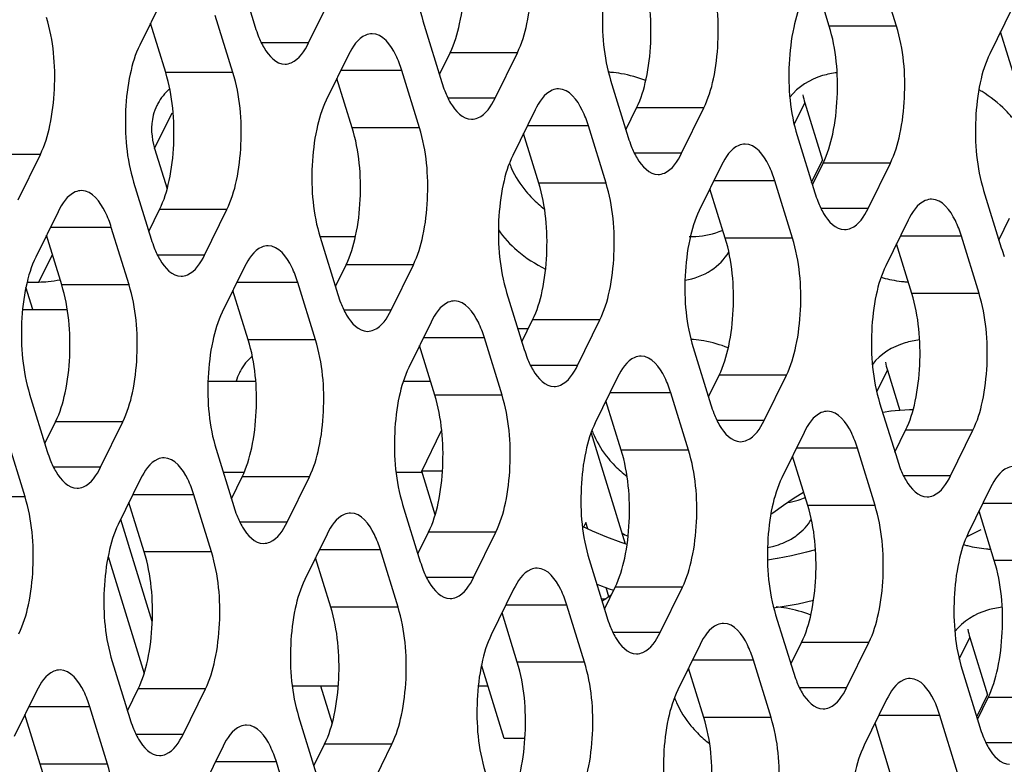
# Model space of a CAD drawing. Header units: millimetres. Extents: x 0 to 420, y 0 to 297.
# Tile 72 of 180: x 206.37 to 212.44, y 85.56 to 90.14. Entities that reach past the tile are written whole.
import ezdxf

# ---------------------------------------------------------------- set-up
doc = ezdxf.new("R2010")
doc.units = ezdxf.units.MM
doc.header["$LTSCALE"] = 23.1
doc.layers.get('0').update_dxf_attribs({"linetype": 'CONTINUOUS'})
doc.layers.add('ASSI', color=7, linetype='CONTINUOUS')

msp = doc.modelspace()

# ---------------------------------------------------------------- linework, layer by layer
at = {"color": 7, "linetype": 'CONTINUOUS'}
for p, q in [((206.391285, 88.357471), (206.666436, 88.357471)), ((209.506342, 88.23938), (209.442198, 88.23938)), ((207.533704, 87.916371), (207.82687, 87.916371)), ((208.736491, 87.916371), (208.903828, 87.916371)), ((208.849914, 87.36291), (208.972711, 87.613144)), ((209.892846, 87.597534), (210.103752, 86.915044)), ((207.626936, 87.356922), (207.756176, 87.356922)), ((208.69215, 87.356922), (208.849914, 87.356922)), ((208.977678, 87.36291), (208.849914, 87.36291)), ((208.932709, 87.094985), (208.849914, 87.36291)), ((211.145202, 87.198783), (211.202683, 87.233922)), ((207.19001, 86.438339), (206.995935, 87.066366)), ((209.861438, 87.047636), (209.847331, 87.018889)), ((209.874028, 87.006895), (209.861438, 87.047636)), ((209.902875, 86.993936), (209.840513, 87.021952)), ((209.989806, 86.957537), (209.902875, 86.993936)), ((206.917733, 86.83681), (207.139909, 86.117847)), ((211.039595, 86.824574), (210.98022, 86.815643)), ((210.002821, 86.59012), (209.985567, 86.645956)), ((209.955618, 86.577953), (209.98536, 86.577771)), ((211.018196, 86.522605), (211.040053, 86.525317)), ((209.358253, 85.717924), (209.218298, 86.170818)), ((208.052852, 86.040933), (208.335851, 86.040933)), ((209.198138, 86.040933), (209.258436, 86.040933)), ((209.486018, 85.717924), (209.358253, 85.717924))]:
    msp.add_line(p, q, dxfattribs=at)
for points in [[(211.740551, 87.731198), (211.691762, 87.724708), (211.689342, 87.72427)], [(211.87665, 87.740174), (211.855345, 87.740031), (211.766461, 87.733982), (211.741302, 87.731285)], [(211.00056, 87.097853), (211.012036, 87.106669), (211.077818, 87.153917), (211.145202, 87.198783)], [(212.207077, 86.959638), (212.221846, 86.967075), (212.296807, 87.003899)], [(210.115033, 86.911198), (210.078064, 86.923802), (209.989806, 86.957537)], [(211.275064, 86.879628), (211.220502, 86.863952), (211.127988, 86.84165), (211.040764, 86.824773)], [(209.928183, 86.666735), (210.005201, 86.638847), (210.032187, 86.630067)], [(210.018396, 86.601964), (209.997266, 86.585895), (209.964766, 86.563718), (209.960751, 86.561343)], [(211.042006, 86.525585), (211.057136, 86.527729), (211.168324, 86.54691), (211.263522, 86.568256)]]:
    msp.add_lwpolyline(points, dxfattribs=at)
at = {"layer": 'ASSI', "color": 7, "linetype": 'CONTINUOUS'}
for p, q in [((207.715701, 90.448004), (207.824631, 90.095506)), ((211.774732, 90.102346), (211.665802, 90.454843)), ((211.360254, 90.102346), (211.266238, 90.406582)), ((207.250167, 90.265309), (207.112898, 89.985585)), ((208.152896, 89.998476), (208.290165, 90.278201)), ((212.486464, 90.212268), (212.349195, 89.932543)), ((207.687362, 89.815782), (207.578432, 90.168279)), ((207.272885, 89.815782), (207.178869, 90.120018)), ((208.864628, 90.108398), (208.973558, 89.755901)), ((212.509181, 89.762741), (212.415165, 90.066976)), ((208.399095, 89.925704), (208.261826, 89.645979)), ((208.958644, 89.804162), (209.024614, 89.938595)), ((209.301823, 89.658871), (209.439092, 89.938595)), ((208.836289, 89.476176), (208.727359, 89.828673)), ((208.421812, 89.476176), (208.327796, 89.780412)), ((210.013555, 89.768792), (210.122485, 89.416295)), ((209.548022, 89.586098), (209.410753, 89.306374)), ((210.107571, 89.464557), (210.173542, 89.59899)), ((210.45075, 89.319265), (210.588019, 89.59899)), ((211.210046, 89.629349), (211.318975, 89.276852)), ((209.985216, 89.136571), (209.876287, 89.489068)), ((209.570739, 89.136571), (209.476723, 89.440807)), ((211.162483, 89.429187), (211.271413, 89.07669)), ((207.204321, 89.349625), (207.281402, 89.10019)), ((206.363381, 89.032701), (206.50065, 89.312425)), ((210.696949, 89.246493), (210.55968, 88.966768)), ((211.256499, 89.124951), (211.322469, 89.259384)), ((211.599677, 88.97966), (211.736946, 89.259384)), ((207.075113, 89.142623), (207.184043, 88.790126)), ((210.719666, 88.796965), (210.62565, 89.101201)), ((211.134144, 88.796965), (211.025214, 89.149462)), ((212.31141, 89.089581), (212.42034, 88.737084)), ((206.609579, 88.959928), (206.472311, 88.680204)), ((207.169129, 88.838387), (207.235099, 88.97282)), ((207.512308, 88.693095), (207.649577, 88.97282)), ((212.405426, 88.785345), (212.471396, 88.919778)), ((207.046774, 88.510401), (206.937844, 88.862898)), ((211.845876, 88.906887), (211.708607, 88.627162)), ((206.632297, 88.510401), (206.538281, 88.814637)), ((208.22404, 88.806856), (208.441586, 88.806856)), ((208.22404, 88.803017), (208.33297, 88.45052)), ((212.283071, 88.45736), (212.174141, 88.809857)), ((211.868593, 88.45736), (211.774577, 88.761595)), ((207.758507, 88.620323), (207.621238, 88.340598)), ((208.318056, 88.498781), (208.384027, 88.633214)), ((208.661235, 88.35349), (208.798504, 88.633214)), ((206.454428, 88.357471), (206.412027, 88.494678)), ((206.419465, 88.527132), (206.491376, 88.527132)), ((208.195701, 88.170795), (208.086772, 88.523293)), ((207.781224, 88.170795), (207.687208, 88.475031)), ((209.372968, 88.463411), (209.481897, 88.110914)), ((208.907434, 88.280717), (208.770165, 88.000993)), ((209.466984, 88.159176), (209.532954, 88.293609)), ((209.810162, 88.013884), (209.947431, 88.293609)), ((208.930151, 87.83119), (208.836135, 88.135426)), ((209.344629, 87.83119), (209.235699, 88.183687)), ((210.521895, 88.123806), (210.630825, 87.771309)), ((210.615911, 87.81957), (210.681881, 87.954003)), ((210.95909, 87.674279), (211.096358, 87.954003)), ((211.718385, 87.984363), (211.795155, 87.735935)), ((210.056361, 87.941112), (209.919092, 87.661387)), ((206.434525, 87.837242), (206.543455, 87.484745)), ((210.493556, 87.491584), (210.384626, 87.844081)), ((210.079078, 87.491584), (209.985062, 87.79582)), ((211.670822, 87.7842), (211.779752, 87.431703)), ((206.528541, 87.533006), (206.594511, 87.667439)), ((206.87172, 87.387714), (207.008989, 87.667439)), ((211.205288, 87.601506), (211.068019, 87.321782)), ((211.764838, 87.479964), (211.830808, 87.614398)), ((212.108017, 87.334673), (212.245286, 87.614398)), ((206.406186, 87.20502), (206.297256, 87.557517)), ((207.583452, 87.497636), (207.692382, 87.145139)), ((211.642483, 87.151979), (211.533553, 87.504476)), ((211.228006, 87.151979), (211.13399, 87.456215)), ((207.117919, 87.314942), (206.98065, 87.035217)), ((207.677468, 87.1934), (207.743439, 87.327833)), ((208.020647, 87.048109), (208.157916, 87.327833)), ((212.354215, 87.2619), (212.216947, 86.982176)), ((207.140636, 86.865415), (207.04662, 87.16965)), ((207.555113, 86.865415), (207.446184, 87.217912)), ((208.73238, 87.158031), (208.841309, 86.805533)), ((212.376933, 86.812373), (212.282917, 87.116609)), ((208.826396, 86.853795), (208.892366, 86.988228)), ((209.169574, 86.708503), (209.306843, 86.988228)), ((208.266846, 86.975336), (208.129577, 86.695612)), ((208.704041, 86.525809), (208.595111, 86.878306)), ((208.289563, 86.525809), (208.195547, 86.830045)), ((209.881307, 86.818425), (209.990237, 86.465928)), ((209.415773, 86.635731), (209.278504, 86.356006)), ((209.975323, 86.514189), (210.041293, 86.648622)), ((210.318502, 86.368898), (210.45577, 86.648622)), ((209.852968, 86.186203), (209.744038, 86.5387)), ((209.43849, 86.186203), (209.344474, 86.490439)), ((211.030234, 86.478819), (211.139164, 86.126322)), ((212.226724, 86.339376), (212.335654, 85.986879)), ((210.5647, 86.296125), (210.427431, 86.016401)), ((211.12425, 86.174584), (211.19022, 86.309017)), ((211.467429, 86.029292), (211.604698, 86.309017)), ((206.942865, 86.192255), (207.051794, 85.839758)), ((211.001895, 85.846598), (210.892965, 86.199095)), ((210.587418, 85.846598), (210.493402, 86.150834)), ((212.179161, 86.139214), (212.288091, 85.786717)), ((206.477331, 86.009561), (206.340062, 85.729836)), ((207.036881, 85.888019), (207.102851, 86.022452)), ((207.380059, 85.742728), (207.517328, 86.022452)), ((208.226784, 86.040933), (208.29808, 85.810217)), ((211.713627, 85.956519), (211.576359, 85.676795)), ((212.273177, 85.834978), (212.339147, 85.969411)), ((206.914526, 85.560034), (206.805596, 85.912531)), ((206.500048, 85.560034), (206.406032, 85.864269)), ((208.091792, 85.85265), (208.200722, 85.500152)), ((212.150822, 85.506992), (212.041892, 85.859489)), ((211.736345, 85.506992), (211.642329, 85.811228)), ((207.626258, 85.669955), (207.488989, 85.390231)), ((208.185808, 85.548414), (208.251778, 85.682847)), ((208.528986, 85.403122), (208.666255, 85.682847)), ((208.063453, 85.220428), (207.954523, 85.572925))]:
    msp.add_line(p, q, dxfattribs=at)
at = {"layer": 'ASSI', "color": 9, "linetype": 'CONTINUOUS'}
for p, q in [((211.774732, 90.102346), (211.360254, 90.102346)), ((208.152896, 89.998476), (207.862758, 89.998476)), ((209.439092, 89.938595), (209.024614, 89.938595)), ((208.727359, 89.828673), (208.351479, 89.828673)), ((207.687362, 89.815782), (207.272885, 89.815782)), ((209.301823, 89.658871), (209.011685, 89.658871)), ((210.588019, 89.59899), (210.173542, 89.59899)), ((211.144823, 89.49644), (211.210046, 89.629349)), ((207.204321, 89.349625), (207.311645, 89.56833)), ((208.836289, 89.476176), (208.421812, 89.476176)), ((209.876287, 89.489068), (209.500406, 89.489068)), ((206.50065, 89.312425), (206.086172, 89.312425)), ((210.45075, 89.319265), (210.160612, 89.319265)), ((211.251837, 89.140038), (211.318975, 89.276852)), ((211.736946, 89.259384), (211.322469, 89.259384)), ((209.985216, 89.136571), (209.570739, 89.136571)), ((211.025214, 89.149462), (210.649333, 89.149462)), ((211.599677, 88.97966), (211.30954, 88.97966)), ((207.649577, 88.97282), (207.235099, 88.97282)), ((206.937844, 88.862898), (206.561964, 88.862898)), ((211.134144, 88.796965), (210.719666, 88.796965)), ((212.174141, 88.809857), (211.798261, 88.809857)), ((206.491376, 88.527132), (206.574673, 88.696872)), ((207.512308, 88.693095), (207.22217, 88.693095)), ((208.798504, 88.633214), (208.384027, 88.633214)), ((207.046774, 88.510401), (206.632297, 88.510401)), ((208.086772, 88.523293), (207.710891, 88.523293)), ((212.283071, 88.45736), (211.868593, 88.45736)), ((208.661235, 88.35349), (208.371097, 88.35349)), ((209.947431, 88.293609), (209.532954, 88.293609)), ((208.195701, 88.170795), (207.781224, 88.170795)), ((209.235699, 88.183687), (208.859818, 88.183687)), ((209.810162, 88.013884), (209.520025, 88.013884)), ((211.096358, 87.954003), (210.681881, 87.954003)), ((211.653162, 87.851454), (211.718385, 87.984363)), ((209.344629, 87.83119), (208.930151, 87.83119)), ((210.384626, 87.844081), (210.008746, 87.844081)), ((207.008989, 87.667439), (206.594511, 87.667439)), ((210.95909, 87.674279), (210.668952, 87.674279)), ((212.245286, 87.614398), (211.830808, 87.614398)), ((210.493556, 87.491584), (210.079078, 87.491584)), ((211.533553, 87.504476), (211.157673, 87.504476)), ((206.87172, 87.387714), (206.581582, 87.387714)), ((208.157916, 87.327833), (207.743439, 87.327833)), ((212.108017, 87.334673), (211.817879, 87.334673)), ((206.406186, 87.20502), (205.991709, 87.20502)), ((207.446184, 87.217912), (207.070303, 87.217912)), ((212.68248, 87.16487), (212.3066, 87.16487)), ((211.642483, 87.151979), (211.228006, 87.151979)), ((208.020647, 87.048109), (207.730509, 87.048109)), ((209.306843, 86.988228), (208.892366, 86.988228)), ((207.555113, 86.865415), (207.140636, 86.865415)), ((208.595111, 86.878306), (208.21923, 86.878306)), ((212.79141, 86.812373), (212.376933, 86.812373)), ((209.169574, 86.708503), (208.879437, 86.708503)), ((210.45577, 86.648622), (210.041293, 86.648622)), ((208.704041, 86.525809), (208.289563, 86.525809)), ((209.744038, 86.5387), (209.368158, 86.5387)), ((210.318502, 86.368898), (210.028364, 86.368898)), ((212.161502, 86.206467), (212.226724, 86.339376)), ((211.604698, 86.309017), (211.19022, 86.309017)), ((210.892965, 86.199095), (210.517085, 86.199095)), ((209.852968, 86.186203), (209.43849, 86.186203)), ((207.517328, 86.022452), (207.102851, 86.022452)), ((211.467429, 86.029292), (211.177291, 86.029292)), ((212.268515, 85.850065), (212.335654, 85.986879)), ((212.753625, 85.969411), (212.339147, 85.969411)), ((206.805596, 85.912531), (206.429715, 85.912531)), ((211.001895, 85.846598), (210.587418, 85.846598)), ((212.041892, 85.859489), (211.666012, 85.859489)), ((207.380059, 85.742728), (207.089922, 85.742728)), ((208.666255, 85.682847), (208.251778, 85.682847)), ((212.616356, 85.689687), (212.326218, 85.689687)), ((206.914526, 85.560034), (206.500048, 85.560034)), ((207.954523, 85.572925), (207.578642, 85.572925))]:
    msp.add_line(p, q, dxfattribs=at)
at = {"layer": 'ASSI', "color": 7, "linetype": 'CONTINUOUS'}
for centre, radius, start, end in [((208.543877, 90.31671), 0.752494, 197.0952528, 201.3642162), ((209.958533, 89.125805), 0.693859, 85.2682693, 86.5784448), ((209.955218, 89.090116), 0.7297, 80.2043773, 85.2400198), ((209.692805, 89.977105), 0.752494, 197.0952528, 201.3642162), ((211.866726, 88.996704), 0.826009, 58.2374715, 59.792416), ((211.623872, 89.757582), 0.433239, 190.4027259, 197.2166786), ((207.497192, 89.477076), 0.310655, 151.3795593, 153.8282087), ((210.841732, 89.637499), 0.752494, 197.0952528, 201.3642162), ((209.854293, 89.423437), 0.491922, 199.3557041, 203.5554293), ((210.027489, 89.532377), 0.697648, 219.7950128, 224.6952045), ((210.067576, 89.572574), 0.754416, 224.7240718, 232.2423884), ((211.990659, 89.297894), 0.752494, 197.0952528, 201.3642162), ((210.52724, 89.273492), 0.463292, 286.7510194, 292.5335548), ((207.903289, 89.011329), 0.752494, 197.0952528, 201.3642162), ((213.139586, 88.958288), 0.752494, 197.0952528, 201.3642162), ((211.895069, 89.310422), 0.784492, 254.080336, 255.9279025), ((206.491691, 89.146566), 0.619434, 269.9708595, 275.3402786), ((211.890938, 89.293546), 0.767118, 255.9207519, 260.2208), ((211.885049, 89.258458), 0.73154, 260.2085283, 264.894958), ((211.881349, 89.219596), 0.692503, 264.9137899, 267.1341849), ((209.052217, 88.671724), 0.752494, 197.0952528, 201.3642162), ((210.466872, 87.480819), 0.693859, 85.2682693, 86.5784448), ((210.463557, 87.44513), 0.7297, 80.2043773, 85.2400198), ((210.201144, 88.332118), 0.752494, 197.0952528, 201.3642162), ((212.132211, 88.112596), 0.433239, 190.4027259, 197.2166786), ((208.009772, 87.830214), 0.315289, 153.8623002, 164.0787016), ((208.005531, 87.83209), 0.310655, 151.3795593, 153.8282087), ((211.350071, 87.992513), 0.752494, 197.0952528, 201.3642162), ((210.362633, 87.778451), 0.491922, 199.3557041, 203.5554293), ((207.262701, 87.705948), 0.752494, 197.0952528, 201.3642162), ((210.535829, 87.88739), 0.697648, 219.7950128, 224.6952045), ((212.498998, 87.652907), 0.752494, 197.0952528, 201.3642162), ((210.575916, 87.927588), 0.754416, 224.7240718, 232.2423884), ((211.035579, 87.628506), 0.463292, 286.7510194, 292.5335548), ((208.411629, 87.366343), 0.752494, 197.0952528, 201.3642162), ((210.481978, 87.705662), 0.826709, 241.1206204, 244.1324043), ((212.403408, 87.665435), 0.784492, 254.080336, 255.9279025), ((212.399277, 87.648559), 0.767118, 255.9207519, 260.2208), ((212.393388, 87.613472), 0.73154, 260.2085283, 264.894958), ((212.389688, 87.57461), 0.692503, 264.9137899, 267.1341849), ((209.560556, 87.026737), 0.752494, 197.0952528, 201.3642162), ((210.971896, 85.800143), 0.7297, 80.2043773, 85.2400198), ((210.709483, 86.687132), 0.752494, 197.0952528, 201.3642162), ((212.640551, 86.467609), 0.433239, 190.4027259, 197.2166786), ((211.85841, 86.347526), 0.752494, 197.0952528, 201.3642162), ((210.870972, 86.133464), 0.491922, 199.3557041, 203.5554293), ((207.771041, 86.060962), 0.752494, 197.0952528, 201.3642162), ((211.044168, 86.242404), 0.697648, 219.7950128, 224.6952045), ((213.007337, 86.007921), 0.752494, 197.0952528, 201.3642162), ((211.084255, 86.282601), 0.754416, 224.7240718, 232.2423884)]:
    msp.add_arc(centre, radius, start, end, dxfattribs=at)
for points, knots in [([(208.902414, 90.95136), (208.874803, 90.895096), (208.83485, 90.761658), (208.802187, 90.478003), (208.820903, 90.249894), (208.864628, 90.108398)], [0, 0, 0, 0, 0.21941541, 0.48151876, 1, 1, 1, 1]), ([(209.024614, 89.938595), (209.052225, 89.994859), (209.092178, 90.128297), (209.124841, 90.411952), (209.106125, 90.640062), (209.0624, 90.781557)], [0, 0, 0, 0, 0.21941541, 0.48151876, 1, 1, 1, 1]), ([(209.439092, 89.938595), (209.466702, 89.994859), (209.506656, 90.128297), (209.539318, 90.411952), (209.520603, 90.640062), (209.476877, 90.781557)], [0, 0, 0, 0, 0.21941541, 0.48151876, 1, 1, 1, 1]), ([(210.051341, 90.611755), (210.023731, 90.555491), (209.983777, 90.422053), (209.951114, 90.138398), (209.96983, 89.910288), (210.013555, 89.768792)], [0, 0, 0, 0, 0.21941541, 0.48151876, 1, 1, 1, 1]), ([(210.173542, 89.59899), (210.201152, 89.655253), (210.241105, 89.788692), (210.273768, 90.072347), (210.255052, 90.300456), (210.211327, 90.441952)], [0, 0, 0, 0, 0.21941541, 0.48151876, 1, 1, 1, 1]), ([(210.588019, 89.59899), (210.615629, 89.655253), (210.655583, 89.788692), (210.688246, 90.072347), (210.66953, 90.300456), (210.625804, 90.441952)], [0, 0, 0, 0, 0.21941541, 0.48151876, 1, 1, 1, 1]), ([(211.200268, 90.272149), (211.172658, 90.215885), (211.132704, 90.082447), (211.100041, 89.798792), (211.118757, 89.570682), (211.162483, 89.429187)], [0, 0, 0, 0, 0.21941541, 0.48151876, 1, 1, 1, 1]), ([(206.50065, 89.312425), (206.52826, 89.368689), (206.568213, 89.502127), (206.600876, 89.785782), (206.58216, 90.013892), (206.538435, 90.155388)], [0, 0, 0, 0, 0.21941541, 0.48151876, 1, 1, 1, 1]), ([(211.322469, 89.259384), (211.350079, 89.315648), (211.390033, 89.449086), (211.422695, 89.732741), (211.40398, 89.960851), (211.360254, 90.102346)], [0, 0, 0, 0, 0.21941541, 0.48151876, 1, 1, 1, 1]), ([(211.736946, 89.259384), (211.764557, 89.315648), (211.80451, 89.449086), (211.837173, 89.732741), (211.818457, 89.960851), (211.774732, 90.102346)], [0, 0, 0, 0, 0.21941541, 0.48151876, 1, 1, 1, 1]), ([(207.843092, 90.04258), (207.853093, 90.017118), (207.884966, 89.945246), (207.953266, 89.868477), (208.007759, 89.868481)], [0, 0, 0, 0, 0.33421878, 1, 1, 1, 1]), ([(208.544231, 90.055699), (208.530943, 90.055698), (208.463482, 90.039235), (208.422796, 89.974001), (208.399095, 89.925704)], [0, 0, 0, 0, 0.19807466, 1, 1, 1, 1]), ([(208.727359, 89.828673), (208.717285, 89.861273), (208.685425, 89.950202), (208.609774, 90.055703), (208.544231, 90.055699)], [0, 0, 0, 0, 0.34235998, 1, 1, 1, 1]), ([(207.112898, 89.985585), (207.085288, 89.929321), (207.045335, 89.795883), (207.012672, 89.512228), (207.031388, 89.284118), (207.075113, 89.142623)], [0, 0, 0, 0, 0.21941541, 0.48151876, 1, 1, 1, 1]), ([(208.007759, 89.868481), (208.021048, 89.868482), (208.088508, 89.884945), (208.129195, 89.950179), (208.152896, 89.998476)], [0, 0, 0, 0, 0.19807466, 1, 1, 1, 1]), ([(212.349195, 89.932543), (212.321585, 89.87628), (212.281631, 89.742841), (212.248969, 89.459186), (212.267684, 89.231077), (212.31141, 89.089581)], [0, 0, 0, 0, 0.21941541, 0.48151876, 1, 1, 1, 1]), ([(207.235099, 88.97282), (207.26271, 89.029084), (207.302663, 89.162522), (207.335326, 89.446177), (207.31661, 89.674286), (207.272885, 89.815782)], [0, 0, 0, 0, 0.21941541, 0.48151876, 1, 1, 1, 1]), ([(207.649577, 88.97282), (207.677187, 89.029084), (207.71714, 89.162522), (207.749803, 89.446177), (207.731088, 89.674286), (207.687362, 89.815782)], [0, 0, 0, 0, 0.21941541, 0.48151876, 1, 1, 1, 1]), ([(211.408144, 89.81544), (211.378062, 89.811883), (211.269791, 89.791117), (211.16652, 89.728928), (211.118174, 89.664917)], [0, 0, 0, 0, 0.27410785, 1, 1, 1, 1]), ([(209.693158, 89.716093), (209.67987, 89.716092), (209.612409, 89.69963), (209.571723, 89.634396), (209.548022, 89.586098)], [0, 0, 0, 0, 0.19807466, 1, 1, 1, 1]), ([(209.876287, 89.489068), (209.866212, 89.521668), (209.834352, 89.610597), (209.758702, 89.716098), (209.693158, 89.716093)], [0, 0, 0, 0, 0.34235998, 1, 1, 1, 1]), ([(208.261826, 89.645979), (208.234215, 89.589715), (208.194262, 89.456277), (208.161599, 89.172622), (208.180315, 88.944513), (208.22404, 88.803017)], [0, 0, 0, 0, 0.21941541, 0.48151876, 1, 1, 1, 1]), ([(208.99202, 89.702975), (209.00202, 89.677513), (209.033894, 89.605641), (209.102193, 89.528872), (209.156686, 89.528876)], [0, 0, 0, 0, 0.33421878, 1, 1, 1, 1]), ([(209.156686, 89.528876), (209.169975, 89.528877), (209.237436, 89.545339), (209.278122, 89.610573), (209.301823, 89.658871)], [0, 0, 0, 0, 0.19807466, 1, 1, 1, 1]), ([(212.485815, 89.540625), (212.473169, 89.555823), (212.418502, 89.615938), (212.353762, 89.666673), (212.301537, 89.699008)], [0, 0, 0, 0, 0.24350125, 1, 1, 1, 1]), ([(207.218386, 89.614095), (207.208864, 89.59472), (207.177546, 89.510229), (207.184256, 89.414554), (207.204321, 89.349625)], [0, 0, 0, 0, 0.24108581, 1, 1, 1, 1]), ([(208.384027, 88.633214), (208.411637, 88.689478), (208.45159, 88.822916), (208.484253, 89.106571), (208.465537, 89.334681), (208.421812, 89.476176)], [0, 0, 0, 0, 0.21941541, 0.48151876, 1, 1, 1, 1]), ([(208.798504, 88.633214), (208.826114, 88.689478), (208.866068, 88.822916), (208.898731, 89.106571), (208.880015, 89.334681), (208.836289, 89.476176)], [0, 0, 0, 0, 0.21941541, 0.48151876, 1, 1, 1, 1]), ([(210.140947, 89.363369), (210.150947, 89.337907), (210.182821, 89.266035), (210.25112, 89.189266), (210.305614, 89.18927)], [0, 0, 0, 0, 0.33421878, 1, 1, 1, 1]), ([(210.842086, 89.376488), (210.828797, 89.376487), (210.761336, 89.360024), (210.72065, 89.29479), (210.696949, 89.246493)], [0, 0, 0, 0, 0.19807466, 1, 1, 1, 1]), ([(211.025214, 89.149462), (211.01514, 89.182062), (210.983279, 89.270991), (210.907629, 89.376492), (210.842086, 89.376488)], [0, 0, 0, 0, 0.34235998, 1, 1, 1, 1]), ([(209.410753, 89.306374), (209.383143, 89.25011), (209.343189, 89.116672), (209.310526, 88.833017), (209.329242, 88.604907), (209.372968, 88.463411)], [0, 0, 0, 0, 0.21941541, 0.48151876, 1, 1, 1, 1]), ([(210.305614, 89.18927), (210.318902, 89.189271), (210.386363, 89.205733), (210.427049, 89.270968), (210.45075, 89.319265)], [0, 0, 0, 0, 0.19807466, 1, 1, 1, 1]), ([(209.532954, 88.293609), (209.560564, 88.349872), (209.600517, 88.483311), (209.63318, 88.766966), (209.614464, 88.995075), (209.570739, 89.136571)], [0, 0, 0, 0, 0.21941541, 0.48151876, 1, 1, 1, 1]), ([(209.947431, 88.293609), (209.975041, 88.349872), (210.014995, 88.483311), (210.047658, 88.766966), (210.028942, 88.995075), (209.985216, 89.136571)], [0, 0, 0, 0, 0.21941541, 0.48151876, 1, 1, 1, 1]), ([(206.754716, 89.089923), (206.741428, 89.089922), (206.673967, 89.07346), (206.63328, 89.008226), (206.609579, 88.959928)], [0, 0, 0, 0, 0.19807466, 1, 1, 1, 1]), ([(206.937844, 88.862898), (206.92777, 88.895498), (206.89591, 88.984427), (206.820259, 89.089928), (206.754716, 89.089923)], [0, 0, 0, 0, 0.34235998, 1, 1, 1, 1]), ([(211.289874, 89.023764), (211.299875, 88.998302), (211.331748, 88.926429), (211.400047, 88.849661), (211.454541, 88.849664)], [0, 0, 0, 0, 0.33421878, 1, 1, 1, 1]), ([(211.454541, 88.849664), (211.467829, 88.849665), (211.53529, 88.866128), (211.575976, 88.931362), (211.599677, 88.97966)], [0, 0, 0, 0, 0.19807466, 1, 1, 1, 1]), ([(211.991013, 89.036882), (211.977724, 89.036881), (211.910264, 89.020419), (211.869577, 88.955185), (211.845876, 88.906887)], [0, 0, 0, 0, 0.19807466, 1, 1, 1, 1]), ([(212.174141, 88.809857), (212.164067, 88.842457), (212.132206, 88.931385), (212.056556, 89.036887), (211.991013, 89.036882)], [0, 0, 0, 0, 0.34235998, 1, 1, 1, 1]), ([(210.55968, 88.966768), (210.53207, 88.910504), (210.492116, 88.777066), (210.459454, 88.493411), (210.478169, 88.265301), (210.521895, 88.123806)], [0, 0, 0, 0, 0.21941541, 0.48151876, 1, 1, 1, 1]), ([(210.681881, 87.954003), (210.709491, 88.010267), (210.749445, 88.143705), (210.782107, 88.42736), (210.763392, 88.65547), (210.719666, 88.796965)], [0, 0, 0, 0, 0.21941541, 0.48151876, 1, 1, 1, 1]), ([(211.096358, 87.954003), (211.123969, 88.010267), (211.163922, 88.143705), (211.196585, 88.42736), (211.177869, 88.65547), (211.134144, 88.796965)], [0, 0, 0, 0, 0.21941541, 0.48151876, 1, 1, 1, 1]), ([(207.202505, 88.7372), (207.212505, 88.711737), (207.244378, 88.639865), (207.312678, 88.563096), (207.367171, 88.5631)], [0, 0, 0, 0, 0.33421878, 1, 1, 1, 1]), ([(207.903643, 88.750318), (207.890355, 88.750317), (207.822894, 88.733854), (207.782208, 88.66862), (207.758507, 88.620323)], [0, 0, 0, 0, 0.19807466, 1, 1, 1, 1]), ([(208.086772, 88.523293), (208.076697, 88.555893), (208.044837, 88.644821), (207.969186, 88.750323), (207.903643, 88.750318)], [0, 0, 0, 0, 0.34235998, 1, 1, 1, 1]), ([(206.472311, 88.680204), (206.4447, 88.62394), (206.404747, 88.490502), (206.372084, 88.206847), (206.3908, 87.978737), (206.434525, 87.837242)], [0, 0, 0, 0, 0.21941541, 0.48151876, 1, 1, 1, 1]), ([(207.367171, 88.5631), (207.38046, 88.563101), (207.44792, 88.579564), (207.488607, 88.644798), (207.512308, 88.693095)], [0, 0, 0, 0, 0.19807466, 1, 1, 1, 1]), ([(210.47195, 88.537503), (210.528438, 88.548344), (210.634357, 88.586297), (210.715321, 88.666821), (210.74178, 88.711588)], [0, 0, 0, 0, 0.52519072, 1, 1, 1, 1]), ([(211.708607, 88.627162), (211.680997, 88.570899), (211.641044, 88.437461), (211.608381, 88.153806), (211.627097, 87.925696), (211.670822, 87.7842)], [0, 0, 0, 0, 0.21941541, 0.48151876, 1, 1, 1, 1]), ([(206.594511, 87.667439), (206.622122, 87.723703), (206.662075, 87.857141), (206.694738, 88.140796), (206.676022, 88.368905), (206.632297, 88.510401)], [0, 0, 0, 0, 0.21941541, 0.48151876, 1, 1, 1, 1]), ([(207.008989, 87.667439), (207.036599, 87.723703), (207.076553, 87.857141), (207.109215, 88.140796), (207.0905, 88.368905), (207.046774, 88.510401)], [0, 0, 0, 0, 0.21941541, 0.48151876, 1, 1, 1, 1]), ([(211.830808, 87.614398), (211.858418, 87.670661), (211.898372, 87.804099), (211.931035, 88.087754), (211.912319, 88.315864), (211.868593, 88.45736)], [0, 0, 0, 0, 0.21941541, 0.48151876, 1, 1, 1, 1]), ([(212.245286, 87.614398), (212.272896, 87.670661), (212.312849, 87.804099), (212.345512, 88.087754), (212.326796, 88.315864), (212.283071, 88.45736)], [0, 0, 0, 0, 0.21941541, 0.48151876, 1, 1, 1, 1]), ([(208.351432, 88.397594), (208.361432, 88.372132), (208.393306, 88.30026), (208.461605, 88.223491), (208.516099, 88.223495)], [0, 0, 0, 0, 0.33421878, 1, 1, 1, 1]), ([(209.05257, 88.410712), (209.039282, 88.410711), (208.971821, 88.394249), (208.931135, 88.329015), (208.907434, 88.280717)], [0, 0, 0, 0, 0.19807466, 1, 1, 1, 1]), ([(209.235699, 88.183687), (209.225625, 88.216287), (209.193764, 88.305216), (209.118114, 88.410717), (209.05257, 88.410712)], [0, 0, 0, 0, 0.34235998, 1, 1, 1, 1]), ([(207.621238, 88.340598), (207.593628, 88.284334), (207.553674, 88.150896), (207.521011, 87.867241), (207.539727, 87.639132), (207.583452, 87.497636)], [0, 0, 0, 0, 0.21941541, 0.48151876, 1, 1, 1, 1]), ([(208.516099, 88.223495), (208.529387, 88.223496), (208.596848, 88.239958), (208.637534, 88.305192), (208.661235, 88.35349)], [0, 0, 0, 0, 0.19807466, 1, 1, 1, 1]), ([(207.743439, 87.327833), (207.771049, 87.384097), (207.811002, 87.517535), (207.843665, 87.80119), (207.824949, 88.0293), (207.781224, 88.170795)], [0, 0, 0, 0, 0.21941541, 0.48151876, 1, 1, 1, 1]), ([(208.157916, 87.327833), (208.185526, 87.384097), (208.22548, 87.517535), (208.258143, 87.80119), (208.239427, 88.0293), (208.195701, 88.170795)], [0, 0, 0, 0, 0.21941541, 0.48151876, 1, 1, 1, 1]), ([(211.916483, 88.170454), (211.886402, 88.166896), (211.778131, 88.146131), (211.674859, 88.083941), (211.626513, 88.019931)], [0, 0, 0, 0, 0.27410785, 1, 1, 1, 1]), ([(210.201498, 88.071107), (210.188209, 88.071106), (210.120748, 88.054643), (210.080062, 87.989409), (210.056361, 87.941112)], [0, 0, 0, 0, 0.19807466, 1, 1, 1, 1]), ([(210.384626, 87.844081), (210.374552, 87.876681), (210.342691, 87.96561), (210.267041, 88.071111), (210.201498, 88.071107)], [0, 0, 0, 0, 0.34235998, 1, 1, 1, 1]), ([(209.500359, 88.057988), (209.510359, 88.032526), (209.542233, 87.960654), (209.610532, 87.883885), (209.665026, 87.883889)], [0, 0, 0, 0, 0.33421878, 1, 1, 1, 1]), ([(209.665026, 87.883889), (209.678314, 87.88389), (209.745775, 87.900353), (209.786461, 87.965587), (209.810162, 88.013884)], [0, 0, 0, 0, 0.19807466, 1, 1, 1, 1]), ([(208.770165, 88.000993), (208.742555, 87.944729), (208.702601, 87.811291), (208.669938, 87.527636), (208.688654, 87.299526), (208.73238, 87.158031)], [0, 0, 0, 0, 0.21941541, 0.48151876, 1, 1, 1, 1]), ([(208.892366, 86.988228), (208.919976, 87.044492), (208.95993, 87.17793), (208.992592, 87.461585), (208.973877, 87.689694), (208.930151, 87.83119)], [0, 0, 0, 0, 0.21941541, 0.48151876, 1, 1, 1, 1]), ([(209.306843, 86.988228), (209.334453, 87.044492), (209.374407, 87.17793), (209.40707, 87.461585), (209.388354, 87.689694), (209.344629, 87.83119)], [0, 0, 0, 0, 0.21941541, 0.48151876, 1, 1, 1, 1]), ([(210.649286, 87.718383), (210.659287, 87.692921), (210.69116, 87.621049), (210.759459, 87.54428), (210.813953, 87.544284)], [0, 0, 0, 0, 0.33421878, 1, 1, 1, 1]), ([(211.350425, 87.731501), (211.337136, 87.7315), (211.269676, 87.715038), (211.228989, 87.649804), (211.205288, 87.601506)], [0, 0, 0, 0, 0.19807466, 1, 1, 1, 1]), ([(211.533553, 87.504476), (211.523479, 87.537076), (211.491618, 87.626004), (211.415968, 87.731506), (211.350425, 87.731501)], [0, 0, 0, 0, 0.34235998, 1, 1, 1, 1]), ([(209.919092, 87.661387), (209.891482, 87.605123), (209.851528, 87.471685), (209.818866, 87.18803), (209.837581, 86.959921), (209.881307, 86.818425)], [0, 0, 0, 0, 0.21941541, 0.48151876, 1, 1, 1, 1]), ([(210.813953, 87.544284), (210.827241, 87.544284), (210.894702, 87.560747), (210.935389, 87.625981), (210.95909, 87.674279)], [0, 0, 0, 0, 0.19807466, 1, 1, 1, 1]), ([(210.041293, 86.648622), (210.068903, 86.704886), (210.108857, 86.838324), (210.14152, 87.121979), (210.122804, 87.350089), (210.079078, 87.491584)], [0, 0, 0, 0, 0.21941541, 0.48151876, 1, 1, 1, 1]), ([(210.45577, 86.648622), (210.483381, 86.704886), (210.523334, 86.838324), (210.555997, 87.121979), (210.537281, 87.350089), (210.493556, 87.491584)], [0, 0, 0, 0, 0.21941541, 0.48151876, 1, 1, 1, 1]), ([(206.561917, 87.431819), (206.571917, 87.406357), (206.603791, 87.334484), (206.67209, 87.257715), (206.726583, 87.257719)], [0, 0, 0, 0, 0.33421878, 1, 1, 1, 1]), ([(207.263055, 87.444937), (207.249767, 87.444936), (207.182306, 87.428473), (207.14162, 87.363239), (207.117919, 87.314942)], [0, 0, 0, 0, 0.19807466, 1, 1, 1, 1]), ([(207.446184, 87.217912), (207.436109, 87.250512), (207.404249, 87.33944), (207.328599, 87.444942), (207.263055, 87.444937)], [0, 0, 0, 0, 0.34235998, 1, 1, 1, 1]), ([(206.726583, 87.257719), (206.739872, 87.25772), (206.807333, 87.274183), (206.848019, 87.339417), (206.87172, 87.387714)], [0, 0, 0, 0, 0.19807466, 1, 1, 1, 1]), ([(211.798213, 87.378777), (211.808214, 87.353315), (211.840087, 87.281443), (211.908386, 87.204674), (211.96288, 87.204678)], [0, 0, 0, 0, 0.33421878, 1, 1, 1, 1]), ([(212.499352, 87.391895), (212.486064, 87.391895), (212.418603, 87.375432), (212.377916, 87.310198), (212.354215, 87.2619)], [0, 0, 0, 0, 0.19807466, 1, 1, 1, 1]), ([(211.068019, 87.321782), (211.040409, 87.265518), (211.000456, 87.13208), (210.967793, 86.848425), (210.986509, 86.620315), (211.030234, 86.478819)], [0, 0, 0, 0, 0.21941541, 0.48151876, 1, 1, 1, 1]), ([(211.96288, 87.204678), (211.976169, 87.204679), (212.043629, 87.221141), (212.084316, 87.286375), (212.108017, 87.334673)], [0, 0, 0, 0, 0.19807466, 1, 1, 1, 1]), ([(206.368401, 86.362058), (206.396011, 86.418322), (206.435965, 86.55176), (206.468627, 86.835415), (206.449912, 87.063525), (206.406186, 87.20502)], [0, 0, 0, 0, 0.21941541, 0.48151876, 1, 1, 1, 1]), ([(208.411982, 87.105331), (208.398694, 87.10533), (208.331233, 87.088868), (208.290547, 87.023634), (208.266846, 86.975336)], [0, 0, 0, 0, 0.19807466, 1, 1, 1, 1]), ([(208.595111, 86.878306), (208.585037, 86.910906), (208.553176, 86.999835), (208.477526, 87.105336), (208.411982, 87.105331)], [0, 0, 0, 0, 0.34235998, 1, 1, 1, 1]), ([(211.19022, 86.309017), (211.21783, 86.36528), (211.257784, 86.498719), (211.290447, 86.782374), (211.271731, 87.010483), (211.228006, 87.151979)], [0, 0, 0, 0, 0.21941541, 0.48151876, 1, 1, 1, 1]), ([(211.604698, 86.309017), (211.632308, 86.36528), (211.672261, 86.498719), (211.704924, 86.782374), (211.686208, 87.010483), (211.642483, 87.151979)], [0, 0, 0, 0, 0.21941541, 0.48151876, 1, 1, 1, 1]), ([(207.710844, 87.092213), (207.720844, 87.066751), (207.752718, 86.994879), (207.821017, 86.91811), (207.875511, 86.918114)], [0, 0, 0, 0, 0.33421878, 1, 1, 1, 1]), ([(207.875511, 86.918114), (207.888799, 86.918115), (207.95626, 86.934577), (207.996946, 86.999811), (208.020647, 87.048109)], [0, 0, 0, 0, 0.19807466, 1, 1, 1, 1]), ([(211.125189, 86.945202), (211.138306, 86.952802), (211.187156, 86.984879), (211.228106, 87.029357), (211.250119, 87.066601)], [0, 0, 0, 0, 0.25947642, 1, 1, 1, 1]), ([(206.98065, 87.035217), (206.95304, 86.978954), (206.913086, 86.845515), (206.880423, 86.56186), (206.899139, 86.333751), (206.942865, 86.192255)], [0, 0, 0, 0, 0.21941541, 0.48151876, 1, 1, 1, 1]), ([(212.216947, 86.982176), (212.189336, 86.925912), (212.149383, 86.792474), (212.11672, 86.508819), (212.135436, 86.280709), (212.179161, 86.139214)], [0, 0, 0, 0, 0.21941541, 0.48151876, 1, 1, 1, 1]), ([(210.98029, 86.892517), (210.993471, 86.895047), (211.043682, 86.906604), (211.092219, 86.9261), (211.125189, 86.945202)], [0, 0, 0, 0, 0.26048325, 1, 1, 1, 1]), ([(207.102851, 86.022452), (207.130461, 86.078716), (207.170414, 86.212154), (207.203077, 86.495809), (207.184361, 86.723919), (207.140636, 86.865415)], [0, 0, 0, 0, 0.21941541, 0.48151876, 1, 1, 1, 1]), ([(207.517328, 86.022452), (207.544938, 86.078716), (207.584892, 86.212154), (207.617555, 86.495809), (207.598839, 86.723919), (207.555113, 86.865415)], [0, 0, 0, 0, 0.21941541, 0.48151876, 1, 1, 1, 1]), ([(212.339147, 85.969411), (212.366758, 86.025675), (212.406711, 86.159113), (212.439374, 86.442768), (212.420658, 86.670878), (212.376933, 86.812373)], [0, 0, 0, 0, 0.21941541, 0.48151876, 1, 1, 1, 1]), ([(208.859771, 86.752607), (208.869771, 86.727145), (208.901645, 86.655273), (208.969944, 86.578504), (209.024438, 86.578508)], [0, 0, 0, 0, 0.33421878, 1, 1, 1, 1]), ([(209.56091, 86.765726), (209.547621, 86.765725), (209.480161, 86.749262), (209.439474, 86.684028), (209.415773, 86.635731)], [0, 0, 0, 0, 0.19807466, 1, 1, 1, 1]), ([(209.744038, 86.5387), (209.733964, 86.5713), (209.702103, 86.660229), (209.626453, 86.76573), (209.56091, 86.765726)], [0, 0, 0, 0, 0.34235998, 1, 1, 1, 1]), ([(208.129577, 86.695612), (208.101967, 86.639348), (208.062013, 86.50591), (208.02935, 86.222255), (208.048066, 85.994145), (208.091792, 85.85265)], [0, 0, 0, 0, 0.21941541, 0.48151876, 1, 1, 1, 1]), ([(209.024438, 86.578508), (209.037726, 86.578509), (209.105187, 86.594972), (209.145873, 86.660206), (209.169574, 86.708503)], [0, 0, 0, 0, 0.19807466, 1, 1, 1, 1]), ([(208.251778, 85.682847), (208.279388, 85.739111), (208.319342, 85.872549), (208.352004, 86.156204), (208.333289, 86.384313), (208.289563, 86.525809)], [0, 0, 0, 0, 0.21941541, 0.48151876, 1, 1, 1, 1]), ([(208.666255, 85.682847), (208.693866, 85.739111), (208.733819, 85.872549), (208.766482, 86.156204), (208.747766, 86.384313), (208.704041, 86.525809)], [0, 0, 0, 0, 0.21941541, 0.48151876, 1, 1, 1, 1]), ([(212.424822, 86.525467), (212.394741, 86.52191), (212.28647, 86.501144), (212.183199, 86.438955), (212.134852, 86.374944)], [0, 0, 0, 0, 0.27410785, 1, 1, 1, 1]), ([(210.008698, 86.413002), (210.018699, 86.38754), (210.050572, 86.315668), (210.118871, 86.238899), (210.173365, 86.238903)], [0, 0, 0, 0, 0.33421878, 1, 1, 1, 1]), ([(210.709837, 86.42612), (210.696548, 86.426119), (210.629088, 86.409657), (210.588401, 86.344423), (210.5647, 86.296125)], [0, 0, 0, 0, 0.19807466, 1, 1, 1, 1]), ([(210.892965, 86.199095), (210.882891, 86.231695), (210.851031, 86.320624), (210.77538, 86.426125), (210.709837, 86.42612)], [0, 0, 0, 0, 0.34235998, 1, 1, 1, 1]), ([(209.278504, 86.356006), (209.250894, 86.299742), (209.210941, 86.166304), (209.178278, 85.882649), (209.196993, 85.65454), (209.240719, 85.513044)], [0, 0, 0, 0, 0.21941541, 0.48151876, 1, 1, 1, 1]), ([(210.173365, 86.238903), (210.186653, 86.238904), (210.254114, 86.255366), (210.294801, 86.3206), (210.318502, 86.368898)], [0, 0, 0, 0, 0.19807466, 1, 1, 1, 1]), ([(206.622467, 86.139556), (206.609179, 86.139555), (206.541718, 86.123093), (206.501032, 86.057858), (206.477331, 86.009561)], [0, 0, 0, 0, 0.19807466, 1, 1, 1, 1]), ([(206.805596, 85.912531), (206.795522, 85.945131), (206.763661, 86.034059), (206.688011, 86.139561), (206.622467, 86.139556)], [0, 0, 0, 0, 0.34235998, 1, 1, 1, 1]), ([(209.400705, 85.343241), (209.428315, 85.399505), (209.468269, 85.532943), (209.500932, 85.816598), (209.482216, 86.044708), (209.43849, 86.186203)], [0, 0, 0, 0, 0.21941541, 0.48151876, 1, 1, 1, 1]), ([(209.815183, 85.343241), (209.842793, 85.399505), (209.882746, 85.532943), (209.915409, 85.816598), (209.896693, 86.044708), (209.852968, 86.186203)], [0, 0, 0, 0, 0.21941541, 0.48151876, 1, 1, 1, 1]), ([(211.157625, 86.073396), (211.167626, 86.047934), (211.199499, 85.976062), (211.267799, 85.899293), (211.322292, 85.899297)], [0, 0, 0, 0, 0.33421878, 1, 1, 1, 1]), ([(211.858764, 86.086515), (211.845476, 86.086514), (211.778015, 86.070051), (211.737328, 86.004817), (211.713627, 85.956519)], [0, 0, 0, 0, 0.19807466, 1, 1, 1, 1]), ([(212.041892, 85.859489), (212.031818, 85.892089), (211.999958, 85.981018), (211.924307, 86.086519), (211.858764, 86.086515)], [0, 0, 0, 0, 0.34235998, 1, 1, 1, 1]), ([(210.427431, 86.016401), (210.399821, 85.960137), (210.359868, 85.826699), (210.327205, 85.543044), (210.345921, 85.314934), (210.389646, 85.173438)], [0, 0, 0, 0, 0.21941541, 0.48151876, 1, 1, 1, 1]), ([(211.322292, 85.899297), (211.335581, 85.899298), (211.403041, 85.91576), (211.443728, 85.980995), (211.467429, 86.029292)], [0, 0, 0, 0, 0.19807466, 1, 1, 1, 1]), ([(210.549632, 85.003636), (210.577243, 85.059899), (210.617196, 85.193338), (210.649859, 85.476993), (210.631143, 85.705102), (210.587418, 85.846598)], [0, 0, 0, 0, 0.21941541, 0.48151876, 1, 1, 1, 1]), ([(210.96411, 85.003636), (210.99172, 85.059899), (211.031673, 85.193338), (211.064336, 85.476993), (211.04562, 85.705102), (211.001895, 85.846598)], [0, 0, 0, 0, 0.21941541, 0.48151876, 1, 1, 1, 1]), ([(207.070256, 85.786832), (207.080256, 85.76137), (207.11213, 85.689498), (207.180429, 85.612729), (207.234923, 85.612733)], [0, 0, 0, 0, 0.33421878, 1, 1, 1, 1]), ([(207.771395, 85.79995), (207.758106, 85.799949), (207.690645, 85.783487), (207.649959, 85.718253), (207.626258, 85.669955)], [0, 0, 0, 0, 0.19807466, 1, 1, 1, 1]), ([(207.954523, 85.572925), (207.944449, 85.605525), (207.912588, 85.694454), (207.836938, 85.799955), (207.771395, 85.79995)], [0, 0, 0, 0, 0.34235998, 1, 1, 1, 1]), ([(207.234923, 85.612733), (207.248211, 85.612734), (207.315672, 85.629196), (207.356358, 85.69443), (207.380059, 85.742728)], [0, 0, 0, 0, 0.19807466, 1, 1, 1, 1]), ([(212.306553, 85.733791), (212.316553, 85.708329), (212.348427, 85.636456), (212.416726, 85.559688), (212.471219, 85.559691)], [0, 0, 0, 0, 0.33421878, 1, 1, 1, 1]), ([(211.576359, 85.676795), (211.548748, 85.620531), (211.508795, 85.487093), (211.476132, 85.203438), (211.494848, 84.975328), (211.538573, 84.833833)], [0, 0, 0, 0, 0.21941541, 0.48151876, 1, 1, 1, 1]), ([(206.462263, 84.717071), (206.489873, 84.773335), (206.529826, 84.906773), (206.562489, 85.190428), (206.543774, 85.418538), (206.500048, 85.560034)], [0, 0, 0, 0, 0.21941541, 0.48151876, 1, 1, 1, 1]), ([(206.87674, 84.717071), (206.90435, 84.773335), (206.944304, 84.906773), (206.976967, 85.190428), (206.958251, 85.418538), (206.914526, 85.560034)], [0, 0, 0, 0, 0.21941541, 0.48151876, 1, 1, 1, 1])]:
    msp.add_open_spline(points, degree=3, knots=knots, dxfattribs=at)
for points in [[(210.22993, 89.767325), (210.181338, 89.786098), (210.130701, 89.800341), (210.079365, 89.809178)], [(207.297223, 89.715672), (207.26816, 89.690396), (207.242945, 89.659692), (207.224495, 89.625882)], [(209.403361, 89.226848), (209.425483, 89.176036), (209.456012, 89.128452), (209.491459, 89.085852)], [(209.322483, 88.84748), (209.355408, 88.800685), (209.394996, 88.758162), (209.438392, 88.720871)], [(210.497101, 88.806856), (210.552193, 88.806856), (210.608024, 88.813945), (210.660767, 88.829859)], [(209.438392, 88.720871), (209.491115, 88.675566), (209.550403, 88.637101), (209.612952, 88.606772)], [(206.549342, 88.52982), (206.574042, 88.532143), (206.598659, 88.536009), (206.622833, 88.541586)], [(210.738269, 88.122339), (210.689678, 88.141111), (210.63904, 88.155354), (210.587704, 88.164191)], [(207.805562, 88.070686), (207.7765, 88.04541), (207.751284, 88.014705), (207.732834, 87.980895)], [(209.9117, 87.581861), (209.933822, 87.531049), (209.964351, 87.483465), (209.999799, 87.440866)], [(211.102468, 87.169563), (211.124961, 87.173235), (211.147286, 87.178289), (211.169106, 87.184873)], [(211.246608, 86.477352), (211.198017, 86.496125), (211.147379, 86.510368), (211.096043, 86.519205)], [(210.42004, 85.936875), (210.442162, 85.886063), (210.47269, 85.838479), (210.508138, 85.795879)]]:
    msp.add_open_spline(points, degree=3, dxfattribs=at)

doc.saveas('drawing.dxf')
